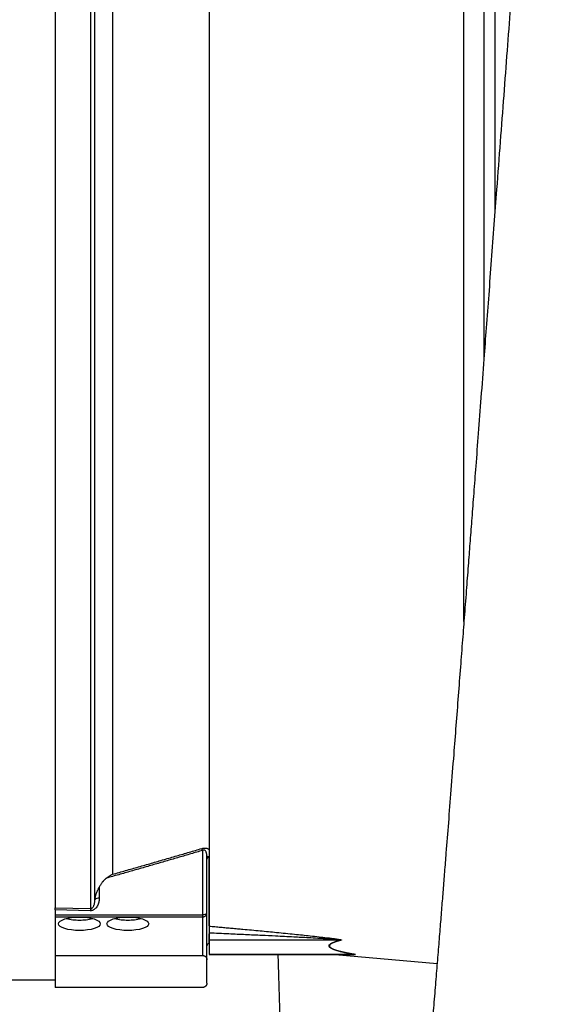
# Model space of a CAD drawing. Header units: inches. Extents: x -109 to 21, y -36 to 51.
# Tile 10 of 26: x -18 to -8, y -16 to 2. Entities that reach past the tile are written whole.
import ezdxf

# ---------------------------------------------------------------- set-up
doc = ezdxf.new("R2010")
doc.units = ezdxf.units.IN
doc.header["$MEASUREMENT"] = 0

msp = doc.modelspace()

# ---------------------------------------------------------------- linework, layer by layer
at = {"color": 8, "linetype": 'Continuous', "lineweight": 25}
for p, q in [((-9.449, 19.685), (-9.449, -1.654)), ((-10.005, -9.001), (-10.005, 15.163)), ((-14.574, -13.221), (-14.574, -14.445)), ((-14.574, -14.59), (-14.574, -14.765))]:
    msp.add_line(p, q, dxfattribs=at)
at = {"color": 7, "linetype": 'Continuous', "lineweight": 25}
for p, q in [((-17.323, 15.437), (-17.323, -14.124)), ((-16.694, 15.45), (-16.694, -14.14)), ((-16.296, 14.965), (-16.296, -13.525)), ((-14.567, 14.764), (-14.567, -13.083)), ((-14.685, -13.098), (-14.685, -14.978)), ((-14.606, -15.472), (-14.606, -13.21)), ((-14.567, -13.211), (-14.567, -14.453)), ((-16.535, -13.754), (-16.535, -13.953)), ((-17.323, -14.124), (-16.694, -14.14)), ((-16.696, -14.177), (-17.323, -14.161)), ((-17.323, -14.161), (-17.323, -15.551)), ((-17.323, -14.248), (-14.685, -14.248)), ((-17.323, -14.287), (-14.685, -14.287)), ((-14.567, -14.578), (-14.567, -14.961)), ((-14.574, -14.765), (-14.567, -14.764)), ((-12.211, -14.703), (-14.567, -14.703)), ((-17.323, -14.978), (-14.685, -14.978)), ((-14.567, -14.959), (-11.963, -14.959)), ((-11.961, -14.961), (-14.567, -14.961)), ((-12.312, -14.961), (-10.485, -15.121)), ((-83.622, -15.413), (-17.323, -15.413)), ((-14.685, -15.551), (-17.323, -15.551))]:
    msp.add_line(p, q, dxfattribs=at)
at = {"color": 7, "linetype": 'Continuous', "lineweight": 25, "flags": 128}
for points in [[(-16.614, -14), (-16.614, -13.797), (-16.614, -13.58), (-16.614, -13.352), (-16.614, -13.111), (-16.614, -12.858), (-16.614, -12.594), (-16.614, -12.318), (-16.614, -12.031), (-16.614, -11.733), (-16.614, -11.424), (-16.614, -11.105), (-16.614, -10.775), (-16.614, -10.436), (-16.614, -10.088), (-16.614, -9.73), (-16.614, -9.363), (-16.614, -8.988), (-16.614, -8.604), (-16.614, -8.213), (-16.614, -7.814), (-16.614, -7.408), (-16.614, -6.996), (-16.614, -6.577), (-16.614, -6.152), (-16.614, -5.721), (-16.614, -5.285), (-16.614, -4.845), (-16.614, -4.399), (-16.614, -3.95), (-16.614, -3.498), (-16.614, -3.042), (-16.614, -2.583), (-16.614, -2.122), (-16.614, -1.659), (-16.614, -1.195), (-16.614, -0.729), (-16.614, -0.263), (-16.614, 0.203), (-16.614, 0.669), (-16.614, 1.135), (-16.614, 1.6), (-16.614, 2.063)], [(-16.89, -14.531), (-16.963, -14.529), (-17.033, -14.522), (-17.098, -14.511), (-17.154, -14.496), (-17.201, -14.478), (-17.235, -14.457), (-17.257, -14.434), (-17.264, -14.411), (-17.257, -14.387), (-17.235, -14.364), (-17.201, -14.344), (-17.154, -14.325), (-17.098, -14.31), (-17.033, -14.299), (-16.963, -14.292), (-16.89, -14.29)], [(-16.89, -14.29), (-16.817, -14.292), (-16.747, -14.299), (-16.682, -14.31), (-16.625, -14.325), (-16.579, -14.344), (-16.544, -14.364), (-16.523, -14.387), (-16.516, -14.411), (-16.523, -14.434), (-16.544, -14.457), (-16.579, -14.478), (-16.625, -14.496), (-16.682, -14.511), (-16.747, -14.522), (-16.817, -14.529), (-16.89, -14.531)], [(-16.024, -14.531), (-16.097, -14.529), (-16.167, -14.522), (-16.231, -14.511), (-16.288, -14.496), (-16.335, -14.478), (-16.369, -14.457), (-16.39, -14.434), (-16.398, -14.411), (-16.39, -14.387), (-16.369, -14.364), (-16.335, -14.344), (-16.288, -14.325), (-16.231, -14.31), (-16.167, -14.299), (-16.097, -14.292), (-16.024, -14.29)], [(-16.024, -14.29), (-15.951, -14.292), (-15.88, -14.299), (-15.816, -14.31), (-15.759, -14.325), (-15.713, -14.344), (-15.678, -14.364), (-15.657, -14.387), (-15.65, -14.411), (-15.657, -14.434), (-15.678, -14.457), (-15.713, -14.478), (-15.759, -14.496), (-15.816, -14.511), (-15.88, -14.522), (-15.951, -14.529), (-16.024, -14.531)]]:
    msp.add_lwpolyline(points, dxfattribs=at)
at = {"color": 7, "linetype": 'Continuous', "lineweight": 25}
for centre, radius, start, end in [((-14.885, -13.166), 0.212, 18.9298, 28.8826), ((-14.57, -13.257), 0.0365, 97.1829, 177.4328), ((-16.547, -14.043), 0.0909, 82.839, 136.1527), ((-14.64, -14.235), 2.056, 177.3552, 178.3857), ((-16.902, -13.405), 0.939, 256.1113, 270.7239), ((-16.878, -13.405), 0.939, 269.2761, 283.8887), ((-16.035, -13.405), 0.939, 256.1113, 270.7239), ((-16.012, -13.405), 0.939, 269.2761, 283.8887), ((-14.567, -14.804), 0.0394, 100.8855, 180), ((-12.219, -14.796), 0.0927, 79.0846, 85.5054), ((-11.955, -15.029), 0.0704, 88.2375, 96.629), ((-11.961, -15.037), 0.0767, 82.2784, 89.9951)]:
    msp.add_arc(centre, radius, start, end, dxfattribs=at)
for points, knots in [([(-9.646, 19.488), (-9.646, 19.488), (-9.646, 19.457), (-9.646, 19.332), (-9.646, 19.238), (-9.646, 18.989), (-9.646, 18.834), (-9.646, 18.464), (-9.646, 18.249), (-9.646, 17.761), (-9.646, 17.488), (-9.646, 16.886), (-9.646, 16.558), (-9.646, 15.85), (-9.646, 15.469), (-9.646, 14.66), (-9.646, 14.231), (-9.646, 13.329), (-9.646, 12.856), (-9.646, 11.87), (-9.646, 11.357), (-9.646, 10.297), (-9.646, 9.749), (-9.646, 8.624), (-9.646, 8.047), (-9.646, 6.869), (-9.646, 6.267), (-9.646, 5.047), (-9.646, 4.427), (-9.646, 3.176), (-9.646, 2.545), (-9.646, 1.275), (-9.646, 0.638), (-9.646, 0)], [0, 0, 0, 0, 0.0625, 0.0625, 0.125, 0.125, 0.1875, 0.1875, 0.25, 0.25, 0.3125, 0.3125, 0.375, 0.375, 0.4375, 0.4375, 0.5, 0.5, 0.5625, 0.5625, 0.625, 0.625, 0.6875, 0.6875, 0.75, 0.75, 0.8125, 0.8125, 0.875, 0.875, 0.9375, 0.9375, 1, 1, 1, 1]), ([(-7.404, 18.322), (-7.416, 18.273), (-7.44, 18.179), (-7.474, 18.036), (-7.505, 17.902), (-7.532, 17.778), (-7.565, 17.624), (-7.604, 17.43), (-7.661, 17.128), (-7.729, 16.745), (-7.8, 16.312), (-7.863, 15.897), (-7.921, 15.498), (-7.98, 15.065), (-8.041, 14.596), (-8.103, 14.097), (-8.165, 13.569), (-8.227, 13.013), (-8.29, 12.419), (-8.353, 11.796), (-8.416, 11.16), (-8.48, 10.483), (-8.545, 9.767), (-8.612, 9.014), (-8.676, 8.272), (-8.737, 7.544), (-8.795, 6.848), (-8.848, 6.183), (-8.9, 5.541), (-8.951, 4.886), (-9.005, 4.201), (-9.06, 3.481), (-9.117, 2.741), (-9.175, 1.984), (-9.233, 1.211), (-9.294, 0.41), (-9.356, -0.42), (-9.414, -1.191), (-9.467, -1.898), (-9.515, -2.526), (-9.561, -3.143), (-9.605, -3.734), (-9.652, -4.348), (-9.699, -4.979), (-9.748, -5.618), (-9.791, -6.188), (-9.829, -6.693), (-9.863, -7.137), (-9.895, -7.552), (-9.926, -7.966), (-9.96, -8.407), (-9.995, -8.867), (-10.031, -9.342), (-10.069, -9.825), (-10.108, -10.338), (-10.148, -10.86), (-10.192, -11.423), (-10.237, -12.003), (-10.283, -12.591), (-10.322, -13.08), (-10.353, -13.48), (-10.379, -13.805), (-10.405, -14.13), (-10.432, -14.469), (-10.461, -14.83), (-10.492, -15.212), (-10.525, -15.612), (-10.559, -16.024), (-10.594, -16.445), (-10.63, -16.874), (-10.667, -17.317), (-10.706, -17.771), (-10.746, -18.235), (-10.786, -18.687), (-10.824, -19.111), (-10.858, -19.494), (-10.89, -19.841), (-10.919, -20.154), (-10.946, -20.435), (-10.97, -20.685), (-10.991, -20.904), (-11.01, -21.096), (-11.026, -21.259), (-11.039, -21.392), (-11.051, -21.507), (-11.062, -21.619), (-11.076, -21.748), (-11.09, -21.892), (-11.111, -22.09), (-11.137, -22.337), (-11.168, -22.62), (-11.199, -22.897), (-11.23, -23.164), (-11.261, -23.418), (-11.29, -23.658), (-11.319, -23.881), (-11.343, -24.056), (-11.361, -24.185), (-11.373, -24.273), (-11.384, -24.349), (-11.394, -24.42), (-11.405, -24.49), (-11.416, -24.562), (-11.428, -24.638), (-11.439, -24.708), (-11.45, -24.774), (-11.46, -24.833), (-11.469, -24.887), (-11.478, -24.933), (-11.485, -24.973), (-11.492, -25.009), (-11.498, -25.043), (-11.505, -25.076), (-11.51, -25.103), (-11.515, -25.125), (-11.519, -25.142), (-11.522, -25.157), (-11.524, -25.166), (-11.525, -25.169), (-11.525, -25.169), (-11.525, -25.169)], [0, 0, 0, 0, 0.0070549, 0.0135172, 0.0193912, 0.0246811, 0.0295158, 0.0388758, 0.0481321, 0.0644081, 0.0803794, 0.0919824, 0.1039951, 0.1164175, 0.1292507, 0.1424969, 0.1554249, 0.1687317, 0.1824269, 0.1963818, 0.2100069, 0.2232464, 0.2386306, 0.2534709, 0.2677702, 0.2815306, 0.294755, 0.3066164, 0.3180372, 0.3296675, 0.3418037, 0.354441, 0.3675729, 0.3804003, 0.3936522, 0.40732, 0.4213985, 0.4358845, 0.4464562, 0.4572139, 0.4676847, 0.4776609, 0.4871466, 0.4988336, 0.5096948, 0.5197368, 0.5280146, 0.535646, 0.5426332, 0.5494831, 0.5571578, 0.56568, 0.573641, 0.5822216, 0.5914222, 0.6011041, 0.6104955, 0.6221654, 0.6331189, 0.6433587, 0.6498193, 0.6559633, 0.6621114, 0.6687485, 0.6758781, 0.6834985, 0.691608, 0.700205, 0.7088256, 0.7178845, 0.7273809, 0.7373142, 0.7476839, 0.7584603, 0.7682682, 0.7774038, 0.7858684, 0.7936629, 0.8007885, 0.8072465, 0.8130382, 0.8181648, 0.8226275, 0.8264276, 0.8291408, 0.8323189, 0.8360212, 0.8402464, 0.8449933, 0.8536905, 0.8627728, 0.8719396, 0.8811893, 0.8904926, 0.8996812, 0.9087263, 0.9175888, 0.9221303, 0.9262223, 0.9298666, 0.93331, 0.9370039, 0.9409572, 0.9452205, 0.9501107, 0.9539602, 0.9581429, 0.9622231, 0.9658557, 0.969101, 0.9725468, 0.9764245, 0.9807324, 0.9852374, 0.9884525, 0.9911464, 0.9933709, 0.9955926, 0.9979269, 1, 1, 1, 1]), ([(-9.646, 0), (-9.646, -0.319), (-9.646, -0.957), (-9.646, -1.911), (-9.646, -2.86), (-9.646, -3.647), (-9.646, -4.112), (-9.646, -4.267)], [0, 0, 0, 0, 0.22231, 0.44462, 0.666931, 0.889241, 1, 1, 1, 1]), ([(-14.685, -13.098), (-14.755, -13.118), (-14.895, -13.16), (-15.106, -13.221), (-15.319, -13.283), (-15.533, -13.345), (-15.749, -13.408), (-15.967, -13.47), (-16.187, -13.532), (-16.333, -13.574), (-16.407, -13.595)], [0, 0, 0, 0, 0.121832, 0.244569, 0.36821, 0.492757, 0.618209, 0.744566, 0.87183, 1, 1, 1, 1]), ([(-16.296, -13.525), (-16.219, -13.503), (-16.064, -13.459), (-15.832, -13.393), (-15.603, -13.327), (-15.375, -13.261), (-15.148, -13.195), (-14.923, -13.13), (-14.774, -13.086), (-14.7, -13.064)], [0, 0, 0, 0, 0.145765, 0.290561, 0.434386, 0.577242, 0.719129, 0.860048, 1, 1, 1, 1]), ([(-14.7, -13.064), (-14.698, -13.064), (-14.694, -13.063), (-14.687, -13.061), (-14.681, -13.06), (-14.675, -13.059), (-14.669, -13.058), (-14.663, -13.057), (-14.652, -13.056), (-14.636, -13.056), (-14.617, -13.058), (-14.601, -13.063), (-14.589, -13.068), (-14.58, -13.073), (-14.573, -13.078), (-14.569, -13.081), (-14.567, -13.083)], [0, 0, 0, 0, 0.036952, 0.073262, 0.109084, 0.144576, 0.179902, 0.215228, 0.250719, 0.372847, 0.500972, 0.621513, 0.750787, 0.830685, 0.913621, 1, 1, 1, 1]), ([(-14.606, -13.21), (-14.606, -13.206), (-14.606, -13.199), (-14.607, -13.19), (-14.608, -13.181), (-14.609, -13.172), (-14.611, -13.159), (-14.615, -13.143), (-14.622, -13.123), (-14.632, -13.107), (-14.644, -13.096), (-14.656, -13.092), (-14.666, -13.091), (-14.676, -13.093), (-14.682, -13.096), (-14.685, -13.098)], [0, 0, 0, 0, 0.067961, 0.131468, 0.190523, 0.245129, 0.295291, 0.448796, 0.575691, 0.712789, 0.815152, 0.864534, 0.908299, 0.951836, 1, 1, 1, 1]), ([(-14.574, -13.221), (-14.579, -13.214), (-14.584, -13.21), (-14.592, -13.205), (-14.595, -13.204), (-14.603, -13.203), (-14.606, -13.206), (-14.606, -13.21)], [0, 0, 0, 0, 0.25, 0.25, 0.5, 0.5, 1, 1, 1, 1]), ([(-14.567, -13.211), (-14.568, -13.212), (-14.57, -13.216), (-14.573, -13.219), (-14.574, -13.221)], [0, 0, 0, 0, 0.502467, 1, 1, 1, 1]), ([(-14.567, -13.083), (-14.567, -13.085), (-14.567, -13.089), (-14.567, -13.096), (-14.567, -13.103), (-14.567, -13.11), (-14.567, -13.121), (-14.567, -13.135), (-14.567, -13.151), (-14.567, -13.167), (-14.567, -13.18), (-14.567, -13.191), (-14.567, -13.201), (-14.567, -13.207), (-14.567, -13.211)], [0, 0, 0, 0, 0.045217, 0.09276, 0.142671, 0.195064, 0.25006, 0.368099, 0.499975, 0.620261, 0.749941, 0.835117, 0.918578, 1, 1, 1, 1]), ([(-16.407, -13.595), (-16.404, -13.593), (-16.397, -13.587), (-16.387, -13.58), (-16.376, -13.572), (-16.365, -13.564), (-16.352, -13.556), (-16.337, -13.547), (-16.318, -13.536), (-16.304, -13.529), (-16.296, -13.525)], [0, 0, 0, 0, 0.089411, 0.184111, 0.284111, 0.389421, 0.500049, 0.631332, 0.797985, 1, 1, 1, 1]), ([(-16.407, -13.595), (-16.41, -13.598), (-16.417, -13.603), (-16.427, -13.611), (-16.436, -13.62), (-16.446, -13.629), (-16.455, -13.638), (-16.464, -13.648), (-16.472, -13.658), (-16.483, -13.671), (-16.495, -13.688), (-16.509, -13.709), (-16.523, -13.731), (-16.531, -13.746), (-16.535, -13.754)], [0, 0, 0, 0, 0.0606, 0.121624, 0.183129, 0.245175, 0.307819, 0.371116, 0.435118, 0.499878, 0.618929, 0.741802, 0.86875, 1, 1, 1, 1]), ([(-16.612, -13.98), (-16.612, -13.978), (-16.612, -13.974), (-16.611, -13.969), (-16.61, -13.963), (-16.609, -13.956), (-16.607, -13.95), (-16.606, -13.942), (-16.604, -13.932), (-16.6, -13.916), (-16.594, -13.891), (-16.584, -13.862), (-16.573, -13.832), (-16.561, -13.807), (-16.552, -13.786), (-16.543, -13.769), (-16.538, -13.759), (-16.535, -13.754)], [0, 0, 0, 0, 0.022403, 0.046164, 0.071313, 0.097877, 0.125877, 0.153841, 0.18834, 0.250842, 0.357058, 0.501559, 0.634041, 0.750128, 0.849818, 0.933109, 1, 1, 1, 1]), ([(-16.535, -13.953), (-16.535, -13.956), (-16.536, -13.963), (-16.536, -13.974), (-16.537, -13.984), (-16.538, -13.995), (-16.54, -14.005), (-16.542, -14.015), (-16.546, -14.034), (-16.554, -14.061), (-16.57, -14.095), (-16.588, -14.121), (-16.605, -14.14), (-16.62, -14.152), (-16.637, -14.163), (-16.652, -14.17), (-16.665, -14.174), (-16.675, -14.176), (-16.685, -14.177), (-16.692, -14.177), (-16.696, -14.177)], [0, 0, 0, 0, 0.036273, 0.07228, 0.108052, 0.143621, 0.179021, 0.214282, 0.24944, 0.377526, 0.498963, 0.623964, 0.687958, 0.748913, 0.813065, 0.874275, 0.906317, 0.937746, 0.968868, 1, 1, 1, 1]), ([(-16.693, -14.14), (-16.692, -14.14), (-16.69, -14.14), (-16.687, -14.14), (-16.684, -14.139), (-16.68, -14.138), (-16.677, -14.137), (-16.672, -14.135), (-16.665, -14.131), (-16.655, -14.122), (-16.644, -14.108), (-16.634, -14.089), (-16.625, -14.068), (-16.62, -14.047), (-16.616, -14.024), (-16.615, -14.009), (-16.614, -14)], [0, 0, 0, 0, 0.014173, 0.0284979, 0.0431008, 0.0581005, 0.0736067, 0.0897188, 0.1381094, 0.1936472, 0.3036675, 0.4407385, 0.5668484, 0.7158776, 0.8427944, 1, 1, 1, 1]), ([(-17.323, -14.161), (-17.323, -14.16), (-17.323, -14.157), (-17.323, -14.152), (-17.323, -14.148), (-17.323, -14.144), (-17.323, -14.141), (-17.323, -14.138), (-17.323, -14.135), (-17.323, -14.133), (-17.323, -14.131), (-17.323, -14.129), (-17.323, -14.128), (-17.323, -14.126), (-17.323, -14.125), (-17.323, -14.125), (-17.323, -14.124)], [0, 0, 0, 0, 0.102137, 0.200327, 0.294233, 0.383582, 0.468155, 0.547787, 0.622359, 0.691796, 0.756057, 0.81513, 0.869027, 0.917775, 0.961417, 1, 1, 1, 1]), ([(-14.685, -14.248), (-14.675, -14.248), (-14.664, -14.247), (-14.645, -14.243), (-14.637, -14.241), (-14.622, -14.234), (-14.616, -14.23), (-14.608, -14.222), (-14.606, -14.217), (-14.606, -14.213)], [0, 0, 0, 0, 0.25, 0.25, 0.5, 0.5, 0.75, 0.75, 1, 1, 1, 1]), ([(-14.685, -14.287), (-14.684, -14.287), (-14.681, -14.287), (-14.676, -14.287), (-14.667, -14.286), (-14.655, -14.282), (-14.641, -14.275), (-14.629, -14.266), (-14.619, -14.255), (-14.613, -14.244), (-14.61, -14.235), (-14.608, -14.228), (-14.607, -14.221), (-14.606, -14.216), (-14.606, -14.213)], [0, 0, 0, 0, 0.031149, 0.062566, 0.125113, 0.250056, 0.374999, 0.499943, 0.612265, 0.749817, 0.808205, 0.87491, 0.926848, 1, 1, 1, 1]), ([(-14.567, -14.453), (-14.533, -14.456), (-14.464, -14.462), (-14.362, -14.471), (-14.261, -14.481), (-14.161, -14.49), (-14.062, -14.499), (-13.893, -14.514), (-13.659, -14.536), (-13.35, -14.566), (-13.052, -14.595), (-12.798, -14.622), (-12.605, -14.643), (-12.479, -14.658), (-12.384, -14.67), (-12.322, -14.678), (-12.276, -14.685), (-12.249, -14.689), (-12.232, -14.692), (-12.224, -14.694), (-12.216, -14.696), (-12.209, -14.697), (-12.202, -14.699), (-12.198, -14.701), (-12.197, -14.703), (-12.2, -14.704), (-12.201, -14.704)], [0, 0, 0, 0, 0.042578, 0.084782, 0.126611, 0.168066, 0.209147, 0.249856, 0.378768, 0.499622, 0.633662, 0.749544, 0.817286, 0.874522, 0.908705, 0.937114, 0.954332, 0.968396, 0.972987, 0.97713, 0.980844, 0.98415, 0.988842, 0.992725, 0.99625, 1, 1, 1, 1]), ([(-14.567, -14.453), (-14.567, -14.454), (-14.567, -14.455), (-14.567, -14.457), (-14.567, -14.459), (-14.567, -14.462), (-14.567, -14.466), (-14.567, -14.472), (-14.567, -14.482), (-14.567, -14.498), (-14.567, -14.516), (-14.567, -14.533), (-14.567, -14.549), (-14.567, -14.564), (-14.567, -14.573), (-14.567, -14.578)], [0, 0, 0, 0, 0.041875, 0.083509, 0.125052, 0.166659, 0.208482, 0.250671, 0.375086, 0.500396, 0.624882, 0.750108, 0.833468, 0.916364, 1, 1, 1, 1]), ([(-12.211, -14.703), (-12.21, -14.703), (-12.208, -14.703), (-12.208, -14.702), (-12.21, -14.701), (-12.211, -14.701), (-12.214, -14.7), (-12.217, -14.7), (-12.221, -14.699), (-12.226, -14.699), (-12.232, -14.698), (-12.238, -14.697), (-12.248, -14.697), (-12.258, -14.696), (-12.268, -14.695), (-12.284, -14.693), (-12.309, -14.692), (-12.352, -14.689), (-12.413, -14.685), (-12.507, -14.679), (-12.633, -14.671), (-12.821, -14.661), (-13.073, -14.648), (-13.353, -14.634), (-13.64, -14.62), (-13.918, -14.607), (-14.232, -14.593), (-14.449, -14.583), (-14.567, -14.578)], [0, 0, 0, 0, 0.002087, 0.003763, 0.004728, 0.005891, 0.007103, 0.008691, 0.010762, 0.013023, 0.015293, 0.017653, 0.022156, 0.027235, 0.031392, 0.035406, 0.0478, 0.062602, 0.090976, 0.125107, 0.181867, 0.250074, 0.362931, 0.500054, 0.604004, 0.725745, 0.851241, 1, 1, 1, 1]), ([(-11.963, -14.959), (-11.97, -14.958), (-11.984, -14.956), (-12.004, -14.952), (-12.024, -14.949), (-12.043, -14.945), (-12.062, -14.942), (-12.08, -14.938), (-12.098, -14.935), (-12.115, -14.931), (-12.132, -14.928), (-12.149, -14.924), (-12.164, -14.921), (-12.18, -14.917), (-12.195, -14.914), (-12.209, -14.91), (-12.223, -14.907), (-12.237, -14.903), (-12.25, -14.9), (-12.262, -14.896), (-12.275, -14.893), (-12.286, -14.889), (-12.297, -14.886), (-12.308, -14.882), (-12.318, -14.879), (-12.328, -14.875), (-12.337, -14.872), (-12.346, -14.868), (-12.354, -14.865), (-12.362, -14.861), (-12.369, -14.858), (-12.376, -14.854), (-12.382, -14.851), (-12.388, -14.847), (-12.393, -14.844), (-12.398, -14.84), (-12.404, -14.836), (-12.41, -14.83), (-12.415, -14.824), (-12.419, -14.817), (-12.421, -14.81), (-12.421, -14.803), (-12.419, -14.797), (-12.416, -14.79), (-12.41, -14.783), (-12.403, -14.777), (-12.395, -14.77), (-12.384, -14.763), (-12.372, -14.757), (-12.358, -14.75), (-12.342, -14.743), (-12.325, -14.737), (-12.306, -14.73), (-12.285, -14.723), (-12.262, -14.716), (-12.238, -14.71), (-12.22, -14.705), (-12.211, -14.703)], [0, 0, 0, 0, 0.016346, 0.032539, 0.048582, 0.064477, 0.080227, 0.095833, 0.111299, 0.126626, 0.141817, 0.156875, 0.171802, 0.186602, 0.201276, 0.215829, 0.230262, 0.244579, 0.258784, 0.272878, 0.286866, 0.300751, 0.314537, 0.328226, 0.341822, 0.355329, 0.368752, 0.382092, 0.395355, 0.408544, 0.421664, 0.434718, 0.44771, 0.460645, 0.473527, 0.48636, 0.499149, 0.523473, 0.547685, 0.571819, 0.595904, 0.619974, 0.64406, 0.668194, 0.692408, 0.716733, 0.741199, 0.765839, 0.79068, 0.815753, 0.841085, 0.866705, 0.892637, 0.918909, 0.945545, 0.972568, 1, 1, 1, 1]), ([(-12.201, -14.704), (-12.206, -14.706), (-12.215, -14.708), (-12.228, -14.711), (-12.24, -14.715), (-12.253, -14.718), (-12.264, -14.721), (-12.276, -14.725), (-12.286, -14.728), (-12.297, -14.731), (-12.307, -14.735), (-12.316, -14.738), (-12.325, -14.742), (-12.334, -14.745), (-12.342, -14.748), (-12.35, -14.752), (-12.357, -14.755), (-12.364, -14.758), (-12.37, -14.762), (-12.376, -14.765), (-12.388, -14.773), (-12.403, -14.786), (-12.412, -14.803), (-12.409, -14.82), (-12.397, -14.834), (-12.383, -14.844), (-12.371, -14.851), (-12.358, -14.859), (-12.342, -14.866), (-12.324, -14.873), (-12.305, -14.88), (-12.283, -14.887), (-12.259, -14.894), (-12.233, -14.902), (-12.205, -14.909), (-12.175, -14.916), (-12.143, -14.923), (-12.109, -14.93), (-12.073, -14.938), (-12.035, -14.945), (-11.995, -14.952), (-11.967, -14.957), (-11.953, -14.959)], [0, 0, 0, 0, 0.014033, 0.027955, 0.041769, 0.055479, 0.069087, 0.082596, 0.096011, 0.109333, 0.122568, 0.135717, 0.148784, 0.161774, 0.174689, 0.187534, 0.200312, 0.213027, 0.225683, 0.238284, 0.250834, 0.313642, 0.375762, 0.43775, 0.500171, 0.526576, 0.553186, 0.580038, 0.60717, 0.634618, 0.662416, 0.690599, 0.719199, 0.748247, 0.777772, 0.807803, 0.838365, 0.869485, 0.901186, 0.933492, 0.966423, 1, 1, 1, 1]), ([(-14.685, -14.978), (-14.684, -14.978), (-14.683, -14.978), (-14.68, -14.978), (-14.678, -14.978), (-14.676, -14.978), (-14.674, -14.979), (-14.671, -14.979), (-14.669, -14.98), (-14.667, -14.98), (-14.665, -14.981), (-14.663, -14.981), (-14.66, -14.982), (-14.658, -14.983), (-14.654, -14.984), (-14.648, -14.987), (-14.642, -14.991), (-14.635, -14.996), (-14.629, -15.001), (-14.624, -15.007), (-14.619, -15.013), (-14.615, -15.02), (-14.612, -15.027), (-14.609, -15.035), (-14.608, -15.042), (-14.607, -15.049), (-14.606, -15.054), (-14.606, -15.057)], [0, 0, 0, 0, 0.004538, 0.0092201, 0.0141701, 0.0194931, 0.0252739, 0.031579, 0.0384595, 0.0459549, 0.0540957, 0.0629056, 0.0724036, 0.0826044, 0.0935203, 0.1354003, 0.186252, 0.2462126, 0.3153654, 0.3833755, 0.4608966, 0.5479449, 0.6445317, 0.7281855, 0.8243674, 0.8972588, 1, 1, 1, 1]), ([(-13.337, -14.961), (-13.335, -15.002), (-13.326, -15.312), (-13.312, -15.765), (-13.296, -16.322), (-13.283, -16.762), (-13.27, -17.199), (-13.257, -17.635), (-13.244, -18.073), (-13.23, -18.51), (-13.217, -18.937), (-13.204, -19.351), (-13.191, -19.739), (-13.178, -20.107), (-13.168, -20.396), (-13.16, -20.618), (-13.154, -20.783), (-13.148, -20.95), (-13.141, -21.129), (-13.134, -21.3), (-13.127, -21.461), (-13.121, -21.606), (-13.115, -21.759), (-13.108, -21.913), (-13.102, -22.056), (-13.097, -22.177), (-13.092, -22.277), (-13.087, -22.397), (-13.079, -22.556), (-13.069, -22.758), (-13.058, -22.968), (-13.047, -23.183), (-13.034, -23.407), (-13.02, -23.647), (-13.007, -23.865), (-12.995, -24.049), (-12.986, -24.187), (-12.977, -24.31), (-12.969, -24.429), (-12.959, -24.559), (-12.949, -24.701), (-12.938, -24.84), (-12.928, -24.966), (-12.917, -25.092), (-12.905, -25.233), (-12.892, -25.378), (-12.88, -25.502), (-12.871, -25.594), (-12.863, -25.673), (-12.855, -25.756), (-12.846, -25.846), (-12.836, -25.935), (-12.827, -26.017), (-12.819, -26.09), (-12.811, -26.165), (-12.801, -26.245), (-12.79, -26.337), (-12.778, -26.438), (-12.765, -26.535), (-12.754, -26.619), (-12.746, -26.684), (-12.737, -26.745), (-12.728, -26.812), (-12.717, -26.89), (-12.704, -26.976), (-12.692, -27.059), (-12.681, -27.132), (-12.671, -27.194), (-12.661, -27.254), (-12.651, -27.32), (-12.638, -27.398), (-12.622, -27.487), (-12.607, -27.574), (-12.593, -27.651), (-12.581, -27.719), (-12.568, -27.786), (-12.554, -27.86), (-12.538, -27.942), (-12.519, -28.035), (-12.498, -28.132), (-12.479, -28.223), (-12.461, -28.301), (-12.446, -28.366), (-12.433, -28.424), (-12.419, -28.481), (-12.405, -28.541), (-12.388, -28.611), (-12.366, -28.695), (-12.341, -28.792), (-12.313, -28.896), (-12.285, -28.997), (-12.259, -29.086), (-12.238, -29.156), (-12.219, -29.22), (-12.198, -29.287), (-12.173, -29.366), (-12.147, -29.446), (-12.123, -29.516), (-12.103, -29.573), (-12.083, -29.63), (-12.06, -29.696), (-12.033, -29.769), (-12.007, -29.839), (-11.985, -29.898), (-11.965, -29.949), (-11.943, -30.004), (-11.915, -30.073), (-11.882, -30.151), (-11.847, -30.234), (-11.813, -30.311), (-11.78, -30.384), (-11.748, -30.454), (-11.714, -30.526), (-11.662, -30.633), (-11.588, -30.781), (-11.482, -30.978), (-11.352, -31.206), (-11.221, -31.416), (-11.106, -31.59), (-11.023, -31.708), (-10.953, -31.806), (-10.888, -31.894), (-10.82, -31.983), (-10.722, -32.108), (-10.586, -32.272), (-10.405, -32.477), (-10.196, -32.695), (-10.002, -32.882), (-9.832, -33.034), (-9.695, -33.151), (-9.553, -33.267), (-9.415, -33.374), (-9.292, -33.465), (-9.193, -33.535), (-9.119, -33.586), (-9.053, -33.631), (-8.979, -33.68), (-8.882, -33.742), (-8.763, -33.815), (-8.616, -33.9), (-8.437, -34), (-8.218, -34.112), (-8.027, -34.203), (-7.906, -34.253), (-7.874, -34.267)], [0, 0, 0, 0, 0.004635, 0.034934, 0.05249, 0.069829, 0.087335, 0.10514, 0.123246, 0.141656, 0.160306, 0.1781, 0.19567, 0.211829, 0.227703, 0.235403, 0.243243, 0.251222, 0.259752, 0.269306, 0.275802, 0.282702, 0.29001, 0.297684, 0.304701, 0.310627, 0.31546, 0.319593, 0.32913, 0.339678, 0.350756, 0.361819, 0.373695, 0.386668, 0.400745, 0.409591, 0.417421, 0.424221, 0.430537, 0.437642, 0.446564, 0.45513, 0.462186, 0.468833, 0.477437, 0.487397, 0.494912, 0.500198, 0.504241, 0.509302, 0.515243, 0.520891, 0.525986, 0.530528, 0.534582, 0.540087, 0.545651, 0.551957, 0.559339, 0.564198, 0.568371, 0.571951, 0.576142, 0.581314, 0.587146, 0.593083, 0.597803, 0.601662, 0.605558, 0.609703, 0.61485, 0.621179, 0.627374, 0.63255, 0.636738, 0.641144, 0.646075, 0.651547, 0.657762, 0.664605, 0.67094, 0.676133, 0.68023, 0.683987, 0.687661, 0.691654, 0.695904, 0.701309, 0.707893, 0.714751, 0.721342, 0.72698, 0.731464, 0.734565, 0.738541, 0.743479, 0.748668, 0.752836, 0.755954, 0.758896, 0.762598, 0.767051, 0.771235, 0.774508, 0.776922, 0.779696, 0.783334, 0.787807, 0.792084, 0.796478, 0.799927, 0.803368, 0.806962, 0.810726, 0.819058, 0.828245, 0.838692, 0.850545, 0.857208, 0.862857, 0.867132, 0.870705, 0.874667, 0.879036, 0.887432, 0.896927, 0.907227, 0.918325, 0.924177, 0.930232, 0.936492, 0.942637, 0.947762, 0.951811, 0.954782, 0.956703, 0.959687, 0.963413, 0.967882, 0.973207, 0.979755, 0.987568, 0.996655, 1, 1, 1, 1]), ([(-12.252, -14.961), (-12.265, -14.961), (-12.304, -14.961), (-12.309, -14.961), (-12.312, -14.961)], [0, 0, 0, 0, 0.318249, 1, 1, 1, 1]), ([(-11.961, -14.961), (-11.96, -14.961), (-11.959, -14.961), (-11.957, -14.961), (-11.956, -14.96), (-11.956, -14.96), (-11.957, -14.96), (-11.96, -14.96), (-11.962, -14.96), (-11.963, -14.959)], [0, 0, 0, 0, 0.173275, 0.311996, 0.426742, 0.535344, 0.658332, 0.810522, 1, 1, 1, 1]), ([(-11.953, -14.959), (-11.952, -14.959), (-11.95, -14.959), (-11.948, -14.96), (-11.947, -14.96), (-11.946, -14.961), (-11.945, -14.961), (-11.945, -14.961), (-11.946, -14.961), (-11.947, -14.961), (-11.949, -14.961), (-11.95, -14.961), (-11.951, -14.961)], [0, 0, 0, 0, 0.114638, 0.221102, 0.320843, 0.415619, 0.507476, 0.598656, 0.691449, 0.788031, 0.890337, 1, 1, 1, 1]), ([(-14.606, -15.472), (-14.606, -15.474), (-14.606, -15.478), (-14.607, -15.483), (-14.608, -15.488), (-14.609, -15.494), (-14.612, -15.502), (-14.615, -15.509), (-14.619, -15.516), (-14.624, -15.522), (-14.629, -15.528), (-14.635, -15.533), (-14.642, -15.538), (-14.648, -15.542), (-14.654, -15.545), (-14.659, -15.547), (-14.663, -15.548), (-14.666, -15.549), (-14.67, -15.55), (-14.674, -15.55), (-14.677, -15.551), (-14.681, -15.551), (-14.684, -15.551), (-14.685, -15.551)], [0, 0, 0, 0, 0.0718109, 0.1303583, 0.1756424, 0.2718229, 0.3554871, 0.4520747, 0.539126, 0.6166523, 0.6846699, 0.7538235, 0.8137862, 0.8646413, 0.9065261, 0.9239, 0.9394054, 0.9531061, 0.9650949, 0.9755105, 0.9845641, 0.9925754, 1, 1, 1, 1])]:
    msp.add_open_spline(points, degree=3, knots=knots, dxfattribs=at)
for points in [[(-16.614, -14), (-16.614, -13.993), (-16.613, -13.987), (-16.612, -13.98)], [(-16.694, -14.14), (-16.694, -14.14), (-16.693, -14.14), (-16.693, -14.14)]]:
    msp.add_open_spline(points, degree=3, dxfattribs=at)
at = {"color": 8, "linetype": 'Continuous', "lineweight": 25}
msp.add_open_spline([(-11.951, -14.961), (-11.978, -14.961), (-12.031, -14.961), (-12.101, -14.961), (-12.161, -14.961), (-12.217, -14.961), (-12.24, -14.961), (-12.252, -14.961)], degree=3, knots=[0, 0, 0, 0, 0.206662, 0.405173, 0.596352, 0.781112, 1, 1, 1, 1], dxfattribs=at)

doc.saveas('drawing.dxf')
